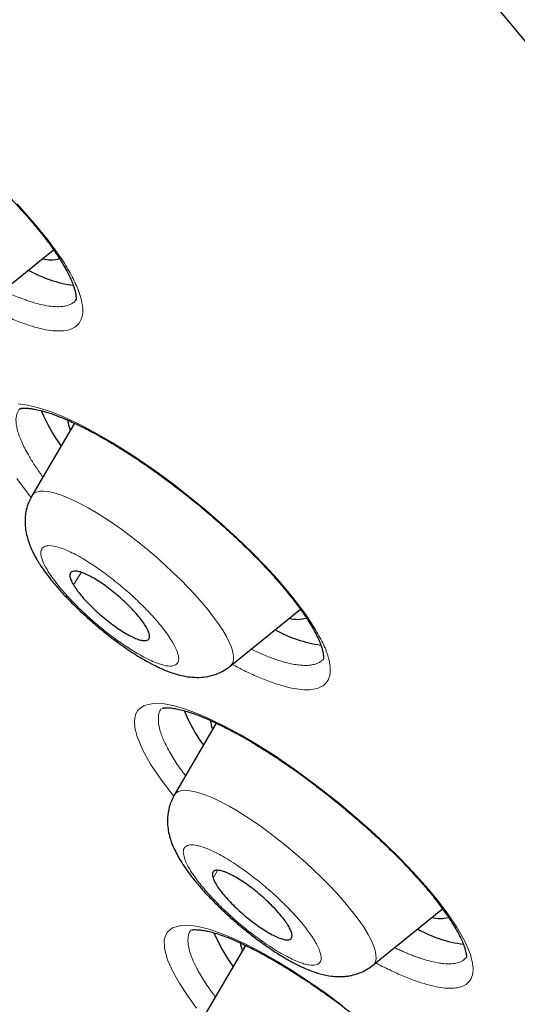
# Model space of a CAD drawing. Header units: millimetres. Extents: x 8 to 1352, y 12 to 1248.
# Tile 111 of 126: x 1190.5 to 1196.31, y 563.47 to 574.97. Entities that reach past the tile are written whole.
import ezdxf

# ---------------------------------------------------------------- set-up
doc = ezdxf.new("R2010")
doc.units = ezdxf.units.MM

msp = doc.modelspace()

# ---------------------------------------------------------------- linework, layer by layer
at = {"color": 7, "linetype": 'Continuous', "lineweight": 30}
for p, q in [((1190.075, 571.621), (1190.895, 572.286)), ((1191.139, 570.258), (1190.642, 569.408)), ((1192.961, 567.418), (1193.781, 568.083)), ((1192.797, 566.751), (1192.306, 565.91)), ((1194.626, 563.921), (1195.441, 564.582)), ((1193.14, 564.154), (1192.653, 563.322))]:
    msp.add_line(p, q, dxfattribs=at)
at = {"color": 252, "linetype": 'Continuous', "lineweight": 0}
for p, q in [((1191.128, 568.368), (1191.219, 568.514)), ((1192.759, 564.941), (1192.813, 565.031))]:
    msp.add_line(p, q, dxfattribs=at)
at = {"color": 7, "linetype": 'Continuous', "lineweight": 30, "flags": 128}
msp.add_lwpolyline([(1196.478, 574.642), (1195.905, 575.333)], dxfattribs=at)
at = {"color": 252, "linetype": 'Continuous', "lineweight": 0, "flags": 128}
for points in [[(1190.469, 572.82), (1190.662, 572.605), (1190.832, 572.396), (1190.832, 572.396)], [(1190.481, 570.485), (1190.592, 570.47), (1190.719, 570.439), (1190.858, 570.393), (1191.01, 570.333), (1191.173, 570.257), (1191.349, 570.166), (1191.59, 570.027), (1191.841, 569.868), (1192.101, 569.688), (1192.297, 569.544), (1192.489, 569.395), (1192.677, 569.24), (1192.863, 569.079), (1193.043, 568.915), (1193.212, 568.752), (1193.37, 568.59), (1193.517, 568.43), (1193.693, 568.221), (1193.842, 568.023), (1193.961, 567.838), (1193.961, 567.838)], [(1190.635, 569.392), (1190.616, 569.414), (1190.468, 569.612)], [(1192.961, 567.418), (1192.972, 567.428), (1192.99, 567.457), (1192.999, 567.492), (1193, 567.534), (1192.991, 567.583), (1192.974, 567.638), (1192.949, 567.699), (1192.915, 567.766), (1192.873, 567.837), (1192.823, 567.913), (1192.765, 567.992), (1192.701, 568.075), (1192.63, 568.16), (1192.553, 568.247), (1192.47, 568.336), (1192.383, 568.425), (1192.291, 568.514), (1192.196, 568.603), (1192.098, 568.69), (1191.997, 568.776), (1191.896, 568.858), (1191.794, 568.938), (1191.692, 569.014), (1191.591, 569.085), (1191.491, 569.152), (1191.394, 569.213), (1191.3, 569.268), (1191.21, 569.317), (1191.124, 569.36), (1191.043, 569.395), (1190.968, 569.424), (1190.9, 569.445), (1190.838, 569.458), (1190.783, 569.464), (1190.736, 569.462), (1190.697, 569.453), (1190.666, 569.436), (1190.644, 569.411), (1190.642, 569.408)], [(1192.301, 565.899), (1192.269, 565.938), (1192.156, 566.087), (1192.03, 566.274), (1191.936, 566.444), (1191.873, 566.596), (1191.847, 566.695), (1191.84, 566.78), (1191.853, 566.851), (1191.885, 566.908), (1191.956, 566.958), (1192.058, 566.981), (1192.191, 566.976), (1192.308, 566.953), (1192.439, 566.915), (1192.584, 566.861), (1192.743, 566.791), (1192.91, 566.709), (1193.085, 566.614), (1193.269, 566.505), (1193.46, 566.384), (1193.716, 566.209), (1193.974, 566.019), (1194.233, 565.815), (1194.422, 565.657), (1194.603, 565.497), (1194.777, 565.335), (1194.943, 565.172), (1195.099, 565.009), (1195.241, 564.851), (1195.369, 564.699), (1195.482, 564.551), (1195.609, 564.365), (1195.704, 564.196), (1195.767, 564.046), (1195.767, 564.046)], [(1194.626, 563.921), (1194.641, 563.936), (1194.657, 563.965), (1194.665, 564.002), (1194.663, 564.046), (1194.654, 564.096), (1194.635, 564.152), (1194.608, 564.214), (1194.572, 564.282), (1194.529, 564.354), (1194.477, 564.43), (1194.418, 564.511), (1194.352, 564.594), (1194.28, 564.679), (1194.202, 564.767), (1194.118, 564.856), (1194.03, 564.945), (1193.938, 565.034), (1193.842, 565.123), (1193.743, 565.209), (1193.643, 565.294), (1193.541, 565.377), (1193.439, 565.455), (1193.337, 565.53), (1193.236, 565.601), (1193.137, 565.666), (1193.04, 565.726), (1192.947, 565.781), (1192.858, 565.828), (1192.773, 565.87), (1192.693, 565.904), (1192.62, 565.931), (1192.552, 565.95), (1192.492, 565.962), (1192.438, 565.967), (1192.393, 565.964), (1192.355, 565.953), (1192.326, 565.934), (1192.306, 565.91)], [(1192.566, 563.422), (1192.459, 563.568), (1192.37, 563.705), (1192.297, 563.832), (1192.228, 563.986), (1192.192, 564.117), (1192.19, 564.225), (1192.222, 564.307), (1192.286, 564.361), (1192.384, 564.387), (1192.477, 564.389), (1192.585, 564.374), (1192.709, 564.343), (1192.847, 564.296), (1192.997, 564.235), (1193.158, 564.159), (1193.329, 564.07), (1193.511, 563.966), (1193.695, 563.852), (1193.884, 563.728), (1194.077, 563.594), (1194.274, 563.449)]]:
    msp.add_lwpolyline(points, dxfattribs=at)
at = {"color": 7, "linetype": 'Continuous', "lineweight": 30}
for centre, radius, start, end in [((1190.863, 572.529), 0.361, 254.4257, 286.5351), ((1191.343, 573.385), 1.531, 240.9238, 261.8971), ((1192.613, 571.17), 2.012, 202.3301, 215.8553), ((1191.611, 570.374), 0.557, 188.1709, 200.8983), ((1193.748, 568.325), 0.36, 254.3938, 286.7619), ((1194.225, 569.17), 1.519, 240.8658, 262.1977), ((1194.298, 567.685), 2.036, 202.7358, 215.8176), ((1193.294, 566.883), 0.576, 189.8656, 200.8307), ((1195.414, 564.833), 0.365, 254.5428, 285.7048), ((1194.662, 565.107), 2.056, 203.0703, 215.7867), ((1195.887, 565.666), 1.512, 240.8317, 262.3741), ((1193.655, 564.3), 0.591, 191.0949, 200.782)]:
    msp.add_arc(centre, radius, start, end, dxfattribs=at)
for points, knots in [([(1187.618, 574.636), (1187.619, 574.637), (1187.621, 574.638), (1187.624, 574.638), (1187.629, 574.638), (1187.634, 574.639), (1187.644, 574.641), (1187.661, 574.643), (1187.691, 574.645), (1187.735, 574.642), (1187.793, 574.635), (1187.867, 574.619), (1187.951, 574.596), (1188.035, 574.567), (1188.111, 574.538), (1188.179, 574.509), (1188.243, 574.48), (1188.31, 574.449), (1188.388, 574.41), (1188.483, 574.361), (1188.593, 574.3), (1188.713, 574.23), (1188.858, 574.14), (1189.026, 574.031), (1189.216, 573.899), (1189.405, 573.76), (1189.612, 573.599), (1189.835, 573.413), (1190.069, 573.204), (1190.262, 573.019), (1190.416, 572.862), (1190.537, 572.732), (1190.649, 572.605), (1190.745, 572.488), (1190.819, 572.392), (1190.874, 572.318), (1190.92, 572.251), (1190.964, 572.184), (1191.009, 572.111), (1191.05, 572.039), (1191.084, 571.971), (1191.111, 571.909), (1191.131, 571.857), (1191.145, 571.812), (1191.152, 571.781), (1191.156, 571.758), (1191.158, 571.738), (1191.159, 571.721), (1191.159, 571.709), (1191.159, 571.701), (1191.158, 571.699), (1191.157, 571.697)], [0, 0, 0, 0, 0.0195658, 0.0360198, 0.0493371, 0.0594787, 0.0668054, 0.0800248, 0.0959286, 0.1144668, 0.13511, 0.1577779, 0.1824859, 0.2020669, 0.2196156, 0.2343909, 0.2463733, 0.2592209, 0.2741045, 0.2917688, 0.3122213, 0.334058, 0.3557278, 0.3878877, 0.4196159, 0.4509432, 0.4821803, 0.5237769, 0.5653813, 0.6073416, 0.6328936, 0.6587239, 0.6848419, 0.7099826, 0.7312831, 0.745951, 0.7589851, 0.7765684, 0.7933082, 0.813051, 0.8327249, 0.8498022, 0.8685755, 0.8833588, 0.8999664, 0.9095423, 0.9199581, 0.9332222, 0.9510333, 0.9733168, 1, 1, 1, 1]), ([(1165.151, 573.986), (1165.322, 573.84), (1165.56, 573.637), (1165.911, 573.338), (1166.21, 573.086), (1166.567, 572.786), (1166.943, 572.472), (1167.338, 572.145), (1167.747, 571.808), (1168.168, 571.464), (1168.597, 571.115), (1169.034, 570.763), (1169.477, 570.409), (1169.925, 570.054), (1170.378, 569.698), (1170.834, 569.341), (1171.293, 568.986), (1171.755, 568.631), (1172.22, 568.277), (1172.686, 567.925), (1173.154, 567.574), (1173.623, 567.226), (1174.093, 566.88), (1174.564, 566.536), (1175.036, 566.195), (1175.508, 565.857), (1175.981, 565.521), (1176.453, 565.189), (1176.925, 564.86), (1177.397, 564.535), (1177.869, 564.213), (1178.34, 563.895), (1178.809, 563.58), (1179.278, 563.27), (1179.746, 562.963), (1180.213, 562.661), (1180.678, 562.363), (1181.142, 562.069), (1181.604, 561.779), (1182.064, 561.495), (1182.523, 561.214), (1182.979, 560.939), (1183.433, 560.668), (1183.885, 560.402), (1184.334, 560.141), (1184.781, 559.885), (1185.225, 559.634), (1185.667, 559.388), (1186.105, 559.148), (1186.541, 558.913), (1186.973, 558.683), (1187.402, 558.459), (1187.828, 558.241), (1188.25, 558.028), (1188.669, 557.82), (1189.084, 557.619), (1189.496, 557.423), (1189.903, 557.233), (1190.307, 557.049), (1190.706, 556.871), (1191.102, 556.699), (1191.493, 556.533), (1191.879, 556.373), (1192.262, 556.22), (1192.639, 556.073), (1193.013, 555.932), (1193.381, 555.797), (1193.745, 555.669), (1194.103, 555.547), (1194.457, 555.431), (1194.806, 555.323), (1195.149, 555.22), (1195.488, 555.125), (1195.821, 555.036), (1196.149, 554.953), (1196.471, 554.878), (1196.788, 554.809), (1197.099, 554.747), (1197.405, 554.692), (1197.705, 554.644), (1197.999, 554.602), (1198.288, 554.568), (1198.57, 554.54), (1198.847, 554.52), (1199.118, 554.506), (1199.383, 554.5), (1199.642, 554.501), (1199.894, 554.509), (1200.141, 554.524), (1200.381, 554.547), (1200.615, 554.576), (1200.843, 554.613), (1201.065, 554.658), (1201.28, 554.709), (1201.488, 554.768), (1201.69, 554.834), (1201.884, 554.906), (1202.071, 554.986), (1202.25, 555.071), (1202.42, 555.162), (1202.581, 555.256), (1202.73, 555.353), (1202.868, 555.45), (1202.995, 555.546), (1203.109, 555.638), (1203.212, 555.727), (1203.305, 555.811), (1203.388, 555.889), (1203.463, 555.963), (1203.531, 556.031), (1203.594, 556.096), (1203.651, 556.156), (1203.704, 556.214), (1203.755, 556.268), (1203.803, 556.321), (1203.849, 556.372), (1203.895, 556.424), (1203.942, 556.476), (1203.99, 556.531), (1204.042, 556.589), (1204.103, 556.657), (1204.163, 556.725), (1204.205, 556.772), (1204.222, 556.792)], [0, 0, 0, 0, 0.010665, 0.014904, 0.021954, 0.029265, 0.037106, 0.045289, 0.053741, 0.062402, 0.071229, 0.080191, 0.089264, 0.098431, 0.107676, 0.116989, 0.12636, 0.135782, 0.145248, 0.154753, 0.164294, 0.173866, 0.183466, 0.193091, 0.20274, 0.212409, 0.222098, 0.231804, 0.241526, 0.251264, 0.261014, 0.270778, 0.280553, 0.290339, 0.300135, 0.30994, 0.319754, 0.329577, 0.339406, 0.349243, 0.359087, 0.368936, 0.378792, 0.388652, 0.398518, 0.408388, 0.418262, 0.42814, 0.438022, 0.447907, 0.457795, 0.467685, 0.477578, 0.487473, 0.497369, 0.507267, 0.517166, 0.527066, 0.536966, 0.546867, 0.556768, 0.566668, 0.576567, 0.586466, 0.596362, 0.606257, 0.61615, 0.62604, 0.635927, 0.64581, 0.655688, 0.665562, 0.675431, 0.685294, 0.695149, 0.704998, 0.714837, 0.724668, 0.734488, 0.744296, 0.754091, 0.763871, 0.773635, 0.783381, 0.793106, 0.802808, 0.812483, 0.822127, 0.831737, 0.841307, 0.850829, 0.860295, 0.869695, 0.879014, 0.888234, 0.897332, 0.906276, 0.915022, 0.923514, 0.93168, 0.93943, 0.946669, 0.953304, 0.959268, 0.964536, 0.969122, 0.973071, 0.976448, 0.979323, 0.981767, 0.98385, 0.985634, 0.987178, 0.988536, 0.989758, 0.990893, 0.991985, 0.993082, 0.994219, 0.995455, 0.996883, 0.998718, 1, 1, 1, 1]), ([(1190.501, 570.429), (1190.502, 570.429), (1190.503, 570.43), (1190.506, 570.43), (1190.512, 570.43), (1190.521, 570.432), (1190.532, 570.433), (1190.549, 570.434), (1190.57, 570.434), (1190.602, 570.432), (1190.646, 570.427), (1190.707, 570.416), (1190.79, 570.395), (1190.889, 570.363), (1190.992, 570.323), (1191.084, 570.284), (1191.16, 570.249), (1191.23, 570.215), (1191.306, 570.176), (1191.4, 570.126), (1191.513, 570.062), (1191.638, 569.987), (1191.79, 569.892), (1191.962, 569.777), (1192.155, 569.64), (1192.345, 569.499), (1192.531, 569.352), (1192.714, 569.2), (1192.893, 569.044), (1193.064, 568.885), (1193.217, 568.735), (1193.352, 568.596), (1193.471, 568.467), (1193.58, 568.341), (1193.675, 568.225), (1193.747, 568.129), (1193.8, 568.056), (1193.843, 567.993), (1193.887, 567.926), (1193.933, 567.849), (1193.974, 567.77), (1194.011, 567.688), (1194.036, 567.615), (1194.046, 567.569), (1194.048, 567.547), (1194.049, 567.538), (1194.049, 567.528), (1194.05, 567.519), (1194.049, 567.511), (1194.05, 567.505), (1194.049, 567.502), (1194.048, 567.501)], [0, 0, 0, 0, 0.021473, 0.039974, 0.05543, 0.067732, 0.076875, 0.084884, 0.097737, 0.110929, 0.125649, 0.145493, 0.16868, 0.195131, 0.219741, 0.239583, 0.254626, 0.26633, 0.280631, 0.298158, 0.31892, 0.341582, 0.363941, 0.396834, 0.428937, 0.460262, 0.491464, 0.522749, 0.554118, 0.585579, 0.617339, 0.643059, 0.669057, 0.695335, 0.720896, 0.742622, 0.757625, 0.770531, 0.786571, 0.806767, 0.830303, 0.852702, 0.882746, 0.909103, 0.915242, 0.921202, 0.92718, 0.935586, 0.951649, 0.973154, 1, 1, 1, 1]), ([(1190.642, 569.408), (1190.625, 569.375), (1190.595, 569.316), (1190.572, 569.229), (1190.563, 569.158), (1190.561, 569.098), (1190.565, 569.041), (1190.573, 568.984), (1190.586, 568.929), (1190.603, 568.869), (1190.629, 568.803), (1190.66, 568.738), (1190.689, 568.683), (1190.714, 568.641), (1190.745, 568.592), (1190.79, 568.526), (1190.861, 568.432), (1190.949, 568.327), (1191.052, 568.214), (1191.165, 568.1), (1191.289, 567.985), (1191.415, 567.875), (1191.537, 567.777), (1191.654, 567.689), (1191.763, 567.612), (1191.875, 567.539), (1191.983, 567.475), (1192.085, 567.422), (1192.166, 567.384), (1192.242, 567.353), (1192.324, 567.325), (1192.415, 567.301), (1192.514, 567.287), (1192.618, 567.285), (1192.73, 567.301), (1192.849, 567.34), (1192.922, 567.391), (1192.961, 567.418)], [0, 0, 0, 0, 0.029632, 0.053912, 0.072917, 0.087606, 0.105463, 0.121889, 0.138041, 0.157861, 0.18162, 0.206261, 0.22444, 0.237421, 0.250319, 0.278112, 0.312737, 0.354988, 0.391697, 0.432696, 0.474414, 0.514137, 0.551896, 0.587715, 0.621615, 0.653615, 0.692911, 0.726949, 0.755668, 0.776291, 0.802788, 0.835004, 0.86687, 0.897655, 0.928648, 0.962271, 1, 1, 1, 1]), ([(1191.977, 567.878), (1191.965, 567.896), (1191.941, 567.934), (1191.891, 567.998), (1191.832, 568.065), (1191.766, 568.134), (1191.692, 568.203), (1191.616, 568.268), (1191.536, 568.331), (1191.459, 568.387), (1191.383, 568.436), (1191.312, 568.475), (1191.248, 568.505), (1191.193, 568.524), (1191.147, 568.532), (1191.114, 568.528), (1191.092, 568.512), (1191.084, 568.486), (1191.09, 568.449), (1191.105, 568.409), (1191.122, 568.379), (1191.128, 568.368)], [0, 0, 0, 0, 0.052925, 0.107385, 0.160311, 0.214771, 0.267696, 0.322156, 0.375081, 0.429541, 0.482466, 0.536926, 0.589852, 0.644312, 0.697237, 0.751697, 0.804622, 0.859082, 0.912008, 0.966468, 1, 1, 1, 1]), ([(1191.128, 568.368), (1191.14, 568.35), (1191.164, 568.312), (1191.213, 568.248), (1191.273, 568.181), (1191.339, 568.112), (1191.413, 568.043), (1191.489, 567.977), (1191.568, 567.915), (1191.646, 567.859), (1191.722, 567.81), (1191.793, 567.77), (1191.857, 567.74), (1191.912, 567.721), (1191.958, 567.714), (1191.991, 567.718), (1192.012, 567.733), (1192.021, 567.76), (1192.015, 567.797), (1192, 567.837), (1191.983, 567.866), (1191.977, 567.878)], [0, 0, 0, 0, 0.052925, 0.107385, 0.160311, 0.214771, 0.267696, 0.322156, 0.375081, 0.429541, 0.482466, 0.536926, 0.589852, 0.644312, 0.697237, 0.751697, 0.804622, 0.859082, 0.912008, 0.966468, 1, 1, 1, 1]), ([(1192.163, 566.926), (1192.163, 566.927), (1192.164, 566.927), (1192.172, 566.927), (1192.186, 566.93), (1192.212, 566.932), (1192.244, 566.931), (1192.284, 566.927), (1192.334, 566.919), (1192.398, 566.904), (1192.481, 566.88), (1192.582, 566.845), (1192.689, 566.801), (1192.788, 566.756), (1192.869, 566.717), (1192.939, 566.681), (1193.011, 566.643), (1193.098, 566.595), (1193.204, 566.534), (1193.323, 566.462), (1193.471, 566.368), (1193.641, 566.254), (1193.83, 566.119), (1194.016, 565.979), (1194.2, 565.833), (1194.383, 565.681), (1194.564, 565.523), (1194.74, 565.361), (1194.903, 565.202), (1195.05, 565.051), (1195.175, 564.912), (1195.283, 564.787), (1195.369, 564.679), (1195.44, 564.585), (1195.501, 564.499), (1195.559, 564.41), (1195.613, 564.321), (1195.654, 564.241), (1195.683, 564.176), (1195.701, 564.125), (1195.712, 564.083), (1195.717, 564.054), (1195.72, 564.033), (1195.722, 564.019), (1195.72, 564.015), (1195.719, 564.012)], [0, 0, 0, 0, 0.0283093, 0.0523903, 0.0721525, 0.0876344, 0.1055675, 0.1217518, 0.1376703, 0.1566058, 0.1786865, 0.2039279, 0.2290697, 0.2497044, 0.2657894, 0.2775973, 0.2904615, 0.3063939, 0.3253942, 0.3471335, 0.3690674, 0.4013328, 0.4328542, 0.4636318, 0.4942641, 0.5255206, 0.5573747, 0.5898007, 0.6222143, 0.6526033, 0.6808122, 0.7069067, 0.7316469, 0.7506589, 0.7702171, 0.7920303, 0.8160927, 0.8414113, 0.8614305, 0.8803568, 0.8984155, 0.9159027, 0.9387561, 0.9668262, 1, 1, 1, 1]), ([(1192.306, 565.91), (1192.294, 565.887), (1192.271, 565.843), (1192.241, 565.755), (1192.225, 565.652), (1192.228, 565.543), (1192.244, 565.453), (1192.267, 565.373), (1192.298, 565.294), (1192.337, 565.217), (1192.382, 565.138), (1192.437, 565.054), (1192.507, 564.958), (1192.587, 564.86), (1192.677, 564.759), (1192.772, 564.66), (1192.877, 564.557), (1192.988, 564.456), (1193.104, 564.358), (1193.221, 564.264), (1193.338, 564.177), (1193.46, 564.092), (1193.581, 564.016), (1193.694, 563.953), (1193.796, 563.902), (1193.9, 563.857), (1194.015, 563.818), (1194.123, 563.796), (1194.209, 563.789), (1194.268, 563.789), (1194.324, 563.793), (1194.385, 563.804), (1194.456, 563.824), (1194.541, 563.86), (1194.596, 563.899), (1194.625, 563.921)], [0, 0, 0, 0, 0.021589, 0.04165, 0.077107, 0.106812, 0.13166, 0.157277, 0.186126, 0.21361, 0.238574, 0.270448, 0.30428, 0.343523, 0.376585, 0.412413, 0.448617, 0.484809, 0.520999, 0.557197, 0.593411, 0.62904, 0.671687, 0.708507, 0.740159, 0.773734, 0.811727, 0.854833, 0.875774, 0.893752, 0.909409, 0.924778, 0.944932, 0.969989, 1, 1, 1, 1]), ([(1193.675, 564.309), (1193.669, 564.325), (1193.657, 564.355), (1193.624, 564.411), (1193.579, 564.472), (1193.524, 564.538), (1193.46, 564.607), (1193.39, 564.675), (1193.314, 564.743), (1193.236, 564.807), (1193.157, 564.866), (1193.08, 564.918), (1193.006, 564.962), (1192.939, 564.996), (1192.88, 565.02), (1192.83, 565.033), (1192.791, 565.034), (1192.765, 565.023), (1192.751, 565.001), (1192.75, 564.973), (1192.757, 564.95), (1192.759, 564.941)], [0, 0, 0, 0, 0.052925, 0.107385, 0.160311, 0.214771, 0.267696, 0.322156, 0.375081, 0.429541, 0.482466, 0.536926, 0.589852, 0.644312, 0.697237, 0.751697, 0.804622, 0.859082, 0.912008, 0.966468, 1, 1, 1, 1]), ([(1192.759, 564.941), (1192.765, 564.926), (1192.777, 564.896), (1192.811, 564.84), (1192.856, 564.778), (1192.911, 564.713), (1192.975, 564.644), (1193.045, 564.576), (1193.121, 564.508), (1193.199, 564.444), (1193.278, 564.385), (1193.355, 564.333), (1193.428, 564.289), (1193.495, 564.255), (1193.555, 564.231), (1193.604, 564.218), (1193.643, 564.217), (1193.67, 564.228), (1193.683, 564.25), (1193.684, 564.278), (1193.678, 564.301), (1193.675, 564.309)], [0, 0, 0, 0, 0.0529252, 0.1073853, 0.1603105, 0.2147706, 0.2676958, 0.3221559, 0.3750811, 0.4295412, 0.4824664, 0.5369265, 0.5898517, 0.6443117, 0.697237, 0.751697, 0.8046223, 0.8590823, 0.9120076, 0.9664676, 1, 1, 1, 1]), ([(1192.506, 564.336), (1192.507, 564.335), (1192.507, 564.335), (1192.516, 564.336), (1192.536, 564.338), (1192.572, 564.338), (1192.617, 564.335), (1192.671, 564.326), (1192.733, 564.312), (1192.803, 564.292), (1192.887, 564.263), (1192.978, 564.228), (1193.067, 564.189), (1193.149, 564.15), (1193.244, 564.103), (1193.363, 564.04), (1193.521, 563.95), (1193.702, 563.84), (1193.894, 563.714), (1194.086, 563.58), (1194.273, 563.443), (1194.453, 563.302), (1194.631, 563.158), (1194.807, 563.007), (1194.983, 562.85), (1195.153, 562.69), (1195.313, 562.531), (1195.455, 562.381), (1195.577, 562.245), (1195.68, 562.122), (1195.767, 562.01), (1195.842, 561.906), (1195.909, 561.806), (1195.967, 561.709), (1196.008, 561.627), (1196.035, 561.563), (1196.052, 561.515), (1196.062, 561.475), (1196.066, 561.45), (1196.068, 561.435), (1196.07, 561.429), (1196.071, 561.428), (1196.071, 561.428)], [0, 0, 0, 0, 0.0284771, 0.0540243, 0.0766128, 0.0962466, 0.1191132, 0.1385721, 0.1562313, 0.1755363, 0.1966227, 0.2183045, 0.2375223, 0.2541349, 0.2686571, 0.2930599, 0.3217089, 0.3544631, 0.387707, 0.4198328, 0.4508594, 0.4808032, 0.5105179, 0.5410946, 0.5725246, 0.6047814, 0.637217, 0.6676359, 0.6958515, 0.7219221, 0.7466225, 0.7702716, 0.7947485, 0.8212163, 0.849463, 0.8688347, 0.8885724, 0.9088292, 0.9267114, 0.947935, 0.9724186, 1, 1, 1, 1])]:
    msp.add_open_spline(points, degree=3, knots=knots, dxfattribs=at)
at = {"color": 252, "linetype": 'Continuous', "lineweight": 0}
for points, knots in [([(1190.832, 572.396), (1190.882, 572.329), (1190.981, 572.195), (1191.094, 572.011), (1191.176, 571.843), (1191.226, 571.695), (1191.243, 571.569), (1191.226, 571.477), (1191.187, 571.412), (1191.133, 571.37), (1191.062, 571.343), (1190.972, 571.333), (1190.867, 571.339), (1190.746, 571.361), (1190.611, 571.399), (1190.464, 571.453), (1190.304, 571.523), (1190.178, 571.584), (1190.104, 571.625), (1190.089, 571.633)], [0, 0, 0, 0, 0.072942, 0.145571, 0.21892, 0.291843, 0.364427, 0.437928, 0.493172, 0.547713, 0.602139, 0.65705, 0.712685, 0.767383, 0.821698, 0.876173, 0.931649, 0.986339, 1, 1, 1, 1]), ([(1191.156, 571.698), (1191.152, 571.692), (1191.138, 571.675), (1191.114, 571.659), (1191.087, 571.645), (1191.066, 571.637), (1191.043, 571.63), (1191.017, 571.625), (1190.989, 571.621), (1190.94, 571.618), (1190.869, 571.622), (1190.775, 571.638), (1190.702, 571.656), (1190.652, 571.671), (1190.623, 571.68), (1190.596, 571.689), (1190.571, 571.698), (1190.547, 571.707), (1190.526, 571.714), (1190.507, 571.722), (1190.445, 571.746), (1190.38, 571.773), (1190.315, 571.805), (1190.307, 571.81)], [0, 0, 0, 0, 0.038746, 0.127282, 0.164342, 0.202682, 0.242303, 0.283205, 0.325388, 0.368851, 0.486823, 0.58976, 0.677658, 0.706746, 0.733718, 0.758573, 0.781312, 0.801935, 0.820442, 0.836832, 0.851106, 0.981231, 1, 1, 1, 1]), ([(1190.771, 569.629), (1190.742, 569.67), (1190.683, 569.752), (1190.6, 569.884), (1190.526, 570.023), (1190.474, 570.16), (1190.453, 570.275), (1190.459, 570.367), (1190.488, 570.408), (1190.502, 570.427)], [0, 0, 0, 0, 0.10928, 0.220047, 0.379144, 0.538613, 0.698453, 0.858666, 1, 1, 1, 1]), ([(1190.819, 568.547), (1190.834, 568.523), (1190.864, 568.474), (1190.923, 568.395), (1191.005, 568.294), (1191.097, 568.193), (1191.192, 568.097), (1191.293, 568.002), (1191.399, 567.908), (1191.508, 567.819), (1191.614, 567.738), (1191.742, 567.648), (1191.87, 567.568), (1191.975, 567.511), (1192.058, 567.472), (1192.148, 567.437), (1192.221, 567.419), (1192.274, 567.418), (1192.318, 567.427), (1192.347, 567.449), (1192.358, 567.486), (1192.358, 567.53), (1192.34, 567.598), (1192.296, 567.685), (1192.241, 567.771), (1192.182, 567.851), (1192.1, 567.952), (1192.008, 568.053), (1191.913, 568.148), (1191.812, 568.244), (1191.705, 568.338), (1191.596, 568.426), (1191.491, 568.507), (1191.363, 568.598), (1191.235, 568.678), (1191.13, 568.735), (1191.047, 568.774), (1190.957, 568.809), (1190.884, 568.826), (1190.831, 568.827), (1190.787, 568.819), (1190.758, 568.796), (1190.747, 568.759), (1190.747, 568.715), (1190.763, 568.649), (1190.8, 568.581), (1190.819, 568.547)], [0, 0, 0, 0, 0.0200416, 0.0399412, 0.0600185, 0.0924588, 0.1086452, 0.1250239, 0.1574643, 0.1736507, 0.1900295, 0.2199736, 0.2499991, 0.2700229, 0.2899225, 0.3100185, 0.3424588, 0.3586452, 0.3750239, 0.4074643, 0.4236507, 0.4400295, 0.4699736, 0.4999992, 0.520023, 0.5399226, 0.5600185, 0.5924589, 0.6086452, 0.625024, 0.6574644, 0.6736507, 0.6900295, 0.7199736, 0.7499992, 0.770023, 0.7899226, 0.8100185, 0.8424589, 0.8586453, 0.875024, 0.9074644, 0.9236508, 0.9400296, 0.9699947, 1, 1, 1, 1]), ([(1193.961, 567.838), (1193.993, 567.781), (1194.057, 567.666), (1194.112, 567.517), (1194.133, 567.4), (1194.127, 567.312), (1194.103, 567.246), (1194.06, 567.196), (1193.998, 567.161), (1193.918, 567.142), (1193.822, 567.14), (1193.71, 567.153), (1193.582, 567.184), (1193.44, 567.229), (1193.286, 567.29), (1193.135, 567.359), (1193.031, 567.414), (1192.986, 567.438)], [0, 0, 0, 0, 0.084352, 0.168335, 0.253152, 0.316532, 0.379474, 0.442581, 0.506486, 0.570416, 0.633498, 0.696418, 0.759872, 0.824238, 0.887498, 0.950297, 1, 1, 1, 1]), ([(1194.049, 567.502), (1194.047, 567.499), (1194.039, 567.489), (1194.022, 567.475), (1193.999, 567.46), (1193.971, 567.447), (1193.94, 567.437), (1193.902, 567.43), (1193.858, 567.426), (1193.805, 567.427), (1193.743, 567.433), (1193.671, 567.445), (1193.579, 567.468), (1193.469, 567.503), (1193.35, 567.549), (1193.262, 567.588), (1193.214, 567.61), (1193.204, 567.615)], [0, 0, 0, 0, 0.022381, 0.074813, 0.127783, 0.181292, 0.23582, 0.295226, 0.359511, 0.428674, 0.502716, 0.581637, 0.665434, 0.783862, 0.887197, 0.975436, 1, 1, 1, 1]), ([(1192.438, 566.136), (1192.42, 566.159), (1192.358, 566.241), (1192.277, 566.368), (1192.197, 566.514), (1192.144, 566.643), (1192.117, 566.756), (1192.121, 566.847), (1192.135, 566.902), (1192.155, 566.918), (1192.155, 566.919)], [0, 0, 0, 0, 0.064093, 0.220466, 0.374534, 0.526298, 0.681357, 0.83825, 0.996977, 1, 1, 1, 1]), ([(1192.425, 565.172), (1192.433, 565.152), (1192.447, 565.113), (1192.485, 565.045), (1192.543, 564.955), (1192.615, 564.862), (1192.695, 564.769), (1192.782, 564.674), (1192.879, 564.578), (1192.982, 564.483), (1193.084, 564.394), (1193.213, 564.29), (1193.348, 564.191), (1193.463, 564.115), (1193.557, 564.058), (1193.665, 564), (1193.757, 563.959), (1193.832, 563.935), (1193.898, 563.921), (1193.952, 563.92), (1193.989, 563.935), (1194.014, 563.958), (1194.028, 564.002), (1194.015, 564.068), (1193.987, 564.138), (1193.95, 564.206), (1193.891, 564.295), (1193.82, 564.389), (1193.74, 564.482), (1193.653, 564.576), (1193.556, 564.673), (1193.453, 564.768), (1193.35, 564.857), (1193.222, 564.961), (1193.086, 565.06), (1192.972, 565.136), (1192.877, 565.193), (1192.77, 565.251), (1192.678, 565.292), (1192.603, 565.316), (1192.536, 565.33), (1192.483, 565.331), (1192.446, 565.316), (1192.42, 565.293), (1192.406, 565.25), (1192.419, 565.198), (1192.425, 565.172)], [0, 0, 0, 0, 0.020042, 0.039941, 0.060018, 0.092459, 0.108645, 0.125024, 0.157464, 0.173651, 0.190029, 0.219974, 0.249999, 0.270023, 0.289923, 0.310018, 0.342459, 0.358645, 0.375024, 0.407464, 0.423651, 0.440029, 0.469974, 0.499999, 0.520023, 0.539923, 0.560019, 0.592459, 0.608645, 0.625024, 0.657464, 0.673651, 0.69003, 0.719974, 0.749999, 0.770023, 0.789923, 0.810019, 0.842459, 0.858645, 0.875024, 0.907464, 0.923651, 0.94003, 0.969995, 1, 1, 1, 1]), ([(1192.788, 563.552), (1192.774, 563.57), (1192.714, 563.647), (1192.633, 563.771), (1192.555, 563.909), (1192.506, 564.021), (1192.477, 564.109), (1192.464, 564.187), (1192.468, 564.261), (1192.479, 564.309), (1192.499, 564.327), (1192.501, 564.328)], [0, 0, 0, 0, 0.0473568, 0.2084784, 0.3672917, 0.4849207, 0.601251, 0.7162827, 0.8300162, 0.9900673, 1, 1, 1, 1]), ([(1195.719, 564.012), (1195.709, 564.001), (1195.685, 563.974), (1195.64, 563.956), (1195.598, 563.946), (1195.57, 563.941), (1195.54, 563.939), (1195.508, 563.938), (1195.474, 563.94), (1195.429, 563.944), (1195.371, 563.953), (1195.294, 563.97), (1195.223, 563.99), (1195.164, 564.01), (1195.121, 564.025), (1195.076, 564.042), (1195.028, 564.061), (1194.977, 564.083), (1194.928, 564.104), (1194.895, 564.12), (1194.881, 564.127)], [0, 0, 0, 0, 0.0921483, 0.2184101, 0.261263, 0.3044907, 0.3480931, 0.3920703, 0.4364223, 0.4811492, 0.5535291, 0.6342558, 0.7233285, 0.7606123, 0.7991848, 0.839046, 0.8801959, 0.9226344, 0.9663617, 1, 1, 1, 1]), ([(1195.767, 564.046), (1195.779, 564.001), (1195.804, 563.912), (1195.797, 563.807), (1195.762, 563.734), (1195.705, 563.687), (1195.637, 563.661), (1195.55, 563.65), (1195.446, 563.656), (1195.326, 563.677), (1195.193, 563.715), (1195.046, 563.767), (1194.887, 563.836), (1194.758, 563.897), (1194.679, 563.94), (1194.661, 563.95)], [0, 0, 0, 0, 0.100015, 0.199588, 0.300148, 0.375328, 0.449961, 0.524769, 0.600512, 0.676377, 0.751186, 0.825762, 0.900938, 0.977296, 1, 1, 1, 1])]:
    msp.add_open_spline(points, degree=3, knots=knots, dxfattribs=at)

doc.saveas('drawing.dxf')
